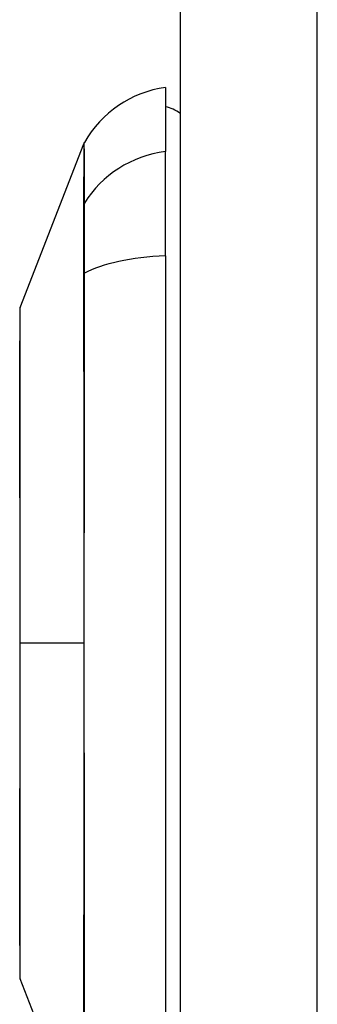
# Model space of a CAD drawing. Header units: inches. Extents: x 2.3 to 72.2, y 3.3 to 39.4.
# Tile 66 of 76: x 34.933 to 35.25, y 11.431 to 12.478. Entities that reach past the tile are written whole.
import ezdxf

# ---------------------------------------------------------------- set-up
doc = ezdxf.new("R2010")
doc.units = ezdxf.units.IN
doc.header["$MEASUREMENT"] = 0
doc.layers.add('Visible Edges(ANSI)', color=7, linetype='Continuous', lineweight=25)
doc.layers.add('Visible Tangent Edges(ANSI)', color=7, linetype='Continuous', lineweight=25)

msp = doc.modelspace()

# ---------------------------------------------------------------- linework, layer by layer
at = {"layer": 'Visible Edges(ANSI)'}
for p, q in [((35.1039, 27.2221), (35.1039, 7.7111)), ((35.0882, 12.4057), (35.0882, 12.3376)), ((34.9336, 12.172), (35.0013, 12.3459)), ((35.0882, 12.2269), (35.0882, 12.3376)), ((35.0882, 12.2269), (35.0882, 11.4034)), ((35.0013, 11.2843), (34.9336, 11.4582))]:
    msp.add_line(p, q, dxfattribs=at)
at = {"layer": 'Visible Edges(ANSI)', "flags": 128}
msp.add_lwpolyline([(34.9333, 12.1702), (34.9333, 12.1698), (34.9333, 12.1685), (34.9333, 12.1664), (34.9333, 12.1634), (34.9333, 12.1596), (34.9333, 12.155), (34.9332, 12.1495), (34.9332, 12.1432), (34.9332, 12.1361), (34.9332, 12.1283), (34.9332, 12.1197), (34.9332, 12.1104), (34.9331, 12.1004), (34.9331, 12.0897), (34.9331, 12.0784), (34.9331, 12.0664), (34.9331, 12.0538), (34.9331, 12.0407), (34.9331, 12.027), (34.9332, 12.0127), (34.9332, 11.998), (34.9332, 11.9828), (34.9332, 11.9672), (34.9332, 11.9512), (34.9332, 11.935), (34.9333, 11.9185), (34.9333, 11.9017), (34.9333, 11.8847), (34.9333, 11.8675), (34.9333, 11.8502), (34.9333, 11.8328), (34.9333, 11.8154), (34.9333, 11.798), (34.9333, 11.7806), (34.9333, 11.7633), (34.9333, 11.746), (34.9333, 11.7289), (34.9333, 11.7121), (34.9332, 11.6955), (34.9332, 11.6793), (34.9332, 11.6634), (34.9332, 11.6478), (34.9332, 11.6326), (34.9332, 11.6178), (34.9331, 11.6034), (34.9331, 11.5896), (34.9331, 11.5764), (34.9331, 11.5638), (34.9331, 11.5519), (34.9331, 11.5405), (34.9331, 11.5298), (34.9332, 11.5198), (34.9332, 11.5105), (34.9332, 11.5019), (34.9332, 11.4941), (34.9332, 11.487), (34.9332, 11.4807), (34.9333, 11.4753), (34.9333, 11.4706), (34.9333, 11.4668), (34.9333, 11.4639), (34.9333, 11.4617), (34.9333, 11.4604), (34.9333, 11.46)], dxfattribs=at)
at = {"layer": 'Visible Edges(ANSI)'}
for centre, radius, start, end in [((35.1045, 12.2887), 0.1181, 97.9413, 150.2709), ((35.0803, 12.3466), 0.0394, 53.1301, 78.463), ((35.0105, 12.3424), 0.00984, 150.2709, 158.7495), ((34.9382, 12.1702), 0.00492, 158.7495, 179.7912), ((34.9382, 11.46), 0.00492, 180.2088, 201.2505)]:
    msp.add_arc(centre, radius, start, end, dxfattribs=at)
at = {"layer": 'Visible Tangent Edges(ANSI)'}
for p, q in [((35.2499, 7.7111), (35.2499, 27.2221)), ((35.0012, 12.2808), (35.0012, 12.2806)), ((35.0012, 12.2075), (35.0012, 12.2071)), ((34.9333, 11.8151), (34.9336, 11.8151)), ((35.0013, 11.8151), (34.9336, 11.8151))]:
    msp.add_line(p, q, dxfattribs=at)
at = {"layer": 'Visible Tangent Edges(ANSI)', "flags": 128}
for points in [[(35.0013, 12.3459), (35.0013, 12.3458), (35.0013, 12.3455), (35.0013, 12.3449), (35.0013, 12.3441), (35.0013, 12.3431), (35.0013, 12.3418), (35.0013, 12.3404), (35.0013, 12.3387), (35.0013, 12.3367), (35.0013, 12.3345), (35.0013, 12.3321), (35.0013, 12.3295), (35.0013, 12.3267), (35.0013, 12.3236), (35.0013, 12.3203), (35.0013, 12.3168), (35.0013, 12.313), (35.0012, 12.3091), (35.0012, 12.3049), (35.0012, 12.3005), (35.0012, 12.2959), (35.0012, 12.2911), (35.0012, 12.2861), (35.0012, 12.2808)], [(35.0022, 12.2827), (35.0021, 12.2879), (35.0021, 12.2929), (35.0021, 12.2977), (35.0021, 12.3023), (35.0021, 12.3066), (35.0021, 12.3108), (35.0021, 12.3147), (35.002, 12.3184), (35.002, 12.3219), (35.002, 12.3252), (35.002, 12.3282), (35.002, 12.331), (35.002, 12.3336), (35.002, 12.336), (35.002, 12.3381), (35.002, 12.3401), (35.0019, 12.3417), (35.0019, 12.3432), (35.0019, 12.3445), (35.0019, 12.3455), (35.0019, 12.3463), (35.0019, 12.3468), (35.0019, 12.3472), (35.0019, 12.3473)], [(35.0012, 12.2806), (35.0012, 12.2791), (35.0012, 12.2774), (35.0012, 12.2755), (35.0012, 12.2735), (35.0012, 12.2714), (35.0012, 12.2691), (35.0012, 12.2667), (35.0012, 12.2641), (35.0012, 12.2614), (35.0012, 12.2585), (35.0012, 12.2556), (35.0012, 12.2525), (35.0012, 12.2493), (35.0012, 12.246), (35.0012, 12.2425), (35.0012, 12.239), (35.0012, 12.2353), (35.0012, 12.2316), (35.0012, 12.2278), (35.0012, 12.2239), (35.0012, 12.2199), (35.0012, 12.2158), (35.0012, 12.2117), (35.0012, 12.2075)], [(35.0022, 12.2082), (35.0022, 12.2125), (35.0022, 12.2167), (35.0022, 12.2209), (35.0022, 12.225), (35.0022, 12.229), (35.0022, 12.2329), (35.0022, 12.2367), (35.0022, 12.2404), (35.0022, 12.244), (35.0022, 12.2475), (35.0022, 12.2509), (35.0022, 12.2542), (35.0022, 12.2574), (35.0022, 12.2604), (35.0022, 12.2633), (35.0022, 12.266), (35.0022, 12.2687), (35.0022, 12.2711), (35.0022, 12.2734), (35.0022, 12.2756), (35.0022, 12.2776), (35.0022, 12.2795), (35.0022, 12.2812), (35.0022, 12.2827)], [(35.0012, 12.2071), (35.0012, 12.1913), (35.0012, 12.1755), (35.0012, 12.1597), (35.0012, 12.1437), (35.0012, 12.1277), (35.0012, 12.1116), (35.0013, 12.0955), (35.0013, 12.0793), (35.0013, 12.0631), (35.0013, 12.0468), (35.0013, 12.0304), (35.0013, 12.014), (35.0013, 11.9975), (35.0013, 11.981), (35.0013, 11.9645), (35.0013, 11.948), (35.0013, 11.9314), (35.0013, 11.9148), (35.0013, 11.8982), (35.0013, 11.8816), (35.0013, 11.865), (35.0013, 11.8483), (35.0013, 11.8317), (35.0013, 11.8151)], [(35.0022, 11.422), (35.0021, 11.4537), (35.0021, 11.4857), (35.0021, 11.5179), (35.002, 11.5505), (35.002, 11.5832), (35.002, 11.6162), (35.002, 11.6493), (35.002, 11.6824), (35.0019, 11.7157), (35.0019, 11.749), (35.0019, 11.7823), (35.0019, 11.8156), (35.0019, 11.8489), (35.0019, 11.8821), (35.0019, 11.9154), (35.002, 11.9486), (35.002, 11.9817), (35.002, 12.0147), (35.002, 12.0475), (35.002, 12.0801), (35.0021, 12.1125), (35.0021, 12.1447), (35.0021, 12.1766), (35.0022, 12.2082)], [(34.9333, 12.0897), (34.9333, 12.0962), (34.9333, 12.1023), (34.9333, 12.1083), (34.9334, 12.114), (34.9334, 12.1195), (34.9334, 12.1248), (34.9334, 12.1297), (34.9334, 12.1345), (34.9335, 12.1389), (34.9335, 12.1432), (34.9335, 12.1471), (34.9335, 12.1507), (34.9335, 12.1541), (34.9336, 12.1572), (34.9336, 12.16), (34.9336, 12.1625), (34.9336, 12.1647), (34.9336, 12.1666), (34.9336, 12.1682), (34.9336, 12.1696), (34.9336, 12.1706), (34.9336, 12.1714), (34.9336, 12.1718), (34.9336, 12.172)], [(34.9333, 12.0427), (34.9333, 12.0448), (34.9333, 12.0469), (34.9333, 12.049), (34.9333, 12.0511), (34.9333, 12.0532), (34.9333, 12.0553), (34.9333, 12.0573), (34.9333, 12.0593), (34.9333, 12.0613), (34.9333, 12.0633), (34.9333, 12.0653), (34.9333, 12.0673), (34.9333, 12.0693), (34.9333, 12.0712), (34.9333, 12.0731), (34.9333, 12.075), (34.9333, 12.0769), (34.9333, 12.0788), (34.9333, 12.0807), (34.9333, 12.0825), (34.9333, 12.0843), (34.9333, 12.0862), (34.9333, 12.088), (34.9333, 12.0897)], [(34.9336, 11.8151), (34.9336, 11.8254), (34.9336, 11.8356), (34.9336, 11.8459), (34.9336, 11.8562), (34.9336, 11.8664), (34.9336, 11.8766), (34.9336, 11.8867), (34.9336, 11.8968), (34.9336, 11.9068), (34.9336, 11.9167), (34.9335, 11.9265), (34.9335, 11.9361), (34.9335, 11.9457), (34.9335, 11.9552), (34.9335, 11.9646), (34.9334, 11.9739), (34.9334, 11.9831), (34.9334, 11.9921), (34.9334, 12.001), (34.9334, 12.0096), (34.9333, 12.0182), (34.9333, 12.0265), (34.9333, 12.0347), (34.9333, 12.0427)], [(34.9333, 11.5876), (34.9333, 11.5956), (34.9333, 11.6038), (34.9333, 11.6121), (34.9334, 11.6207), (34.9334, 11.6294), (34.9334, 11.6383), (34.9334, 11.6473), (34.9334, 11.6564), (34.9335, 11.6657), (34.9335, 11.6751), (34.9335, 11.6845), (34.9335, 11.6941), (34.9335, 11.7038), (34.9336, 11.7136), (34.9336, 11.7235), (34.9336, 11.7335), (34.9336, 11.7436), (34.9336, 11.7537), (34.9336, 11.7639), (34.9336, 11.7741), (34.9336, 11.7844), (34.9336, 11.7946), (34.9336, 11.8049), (34.9336, 11.8151)], [(35.0013, 11.8151), (35.0013, 11.7985), (35.0013, 11.782), (35.0013, 11.7654), (35.0013, 11.7488), (35.0013, 11.7322), (35.0013, 11.7156), (35.0013, 11.699), (35.0013, 11.6824), (35.0013, 11.6659), (35.0013, 11.6494), (35.0013, 11.6329), (35.0013, 11.6164), (35.0013, 11.6), (35.0013, 11.5836), (35.0013, 11.5673), (35.0013, 11.551), (35.0013, 11.5348), (35.0012, 11.5186), (35.0012, 11.5025), (35.0012, 11.4865), (35.0012, 11.4705), (35.0012, 11.4546), (35.0012, 11.4389), (35.0012, 11.4231)], [(34.9333, 11.5405), (34.9333, 11.5423), (34.9333, 11.5441), (34.9333, 11.5459), (34.9333, 11.5477), (34.9333, 11.5496), (34.9333, 11.5514), (34.9333, 11.5533), (34.9333, 11.5552), (34.9333, 11.5571), (34.9333, 11.559), (34.9333, 11.561), (34.9333, 11.5629), (34.9333, 11.5649), (34.9333, 11.5669), (34.9333, 11.5689), (34.9333, 11.5709), (34.9333, 11.5729), (34.9333, 11.575), (34.9333, 11.577), (34.9333, 11.5791), (34.9333, 11.5812), (34.9333, 11.5833), (34.9333, 11.5854), (34.9333, 11.5876)], [(34.9336, 11.4583), (34.9336, 11.4584), (34.9336, 11.4588), (34.9336, 11.4596), (34.9336, 11.4606), (34.9336, 11.462), (34.9336, 11.4636), (34.9336, 11.4656), (34.9336, 11.4678), (34.9336, 11.4703), (34.9336, 11.4731), (34.9335, 11.4762), (34.9335, 11.4795), (34.9335, 11.4832), (34.9335, 11.4871), (34.9335, 11.4913), (34.9334, 11.4957), (34.9334, 11.5005), (34.9334, 11.5055), (34.9334, 11.5107), (34.9334, 11.5162), (34.9333, 11.5219), (34.9333, 11.5279), (34.9333, 11.5341), (34.9333, 11.5405)]]:
    msp.add_lwpolyline(points, dxfattribs=at)
at = {"layer": 'Visible Tangent Edges(ANSI)'}
for centre, major_axis, ratio, start_param, end_param in [((35.1045, 12.2269), (-0.1181, 0), 0.946806, 4.850991, 5.760348), ((35.0107, 12.278), (-0.00984, -0.00009), 0.948405, 5.751701, 5.992347), ((35.1045, 12.1892), (-0.1181, 0), 0.321806, 4.850991, 5.760348), ((35.0107, 12.2066), (-0.00984, 0.00003), 0.317047, 5.761322, 6.001968)]:
    msp.add_ellipse(centre, major_axis=major_axis, ratio=ratio, start_param=start_param, end_param=end_param, dxfattribs=at)

doc.saveas('drawing.dxf')
